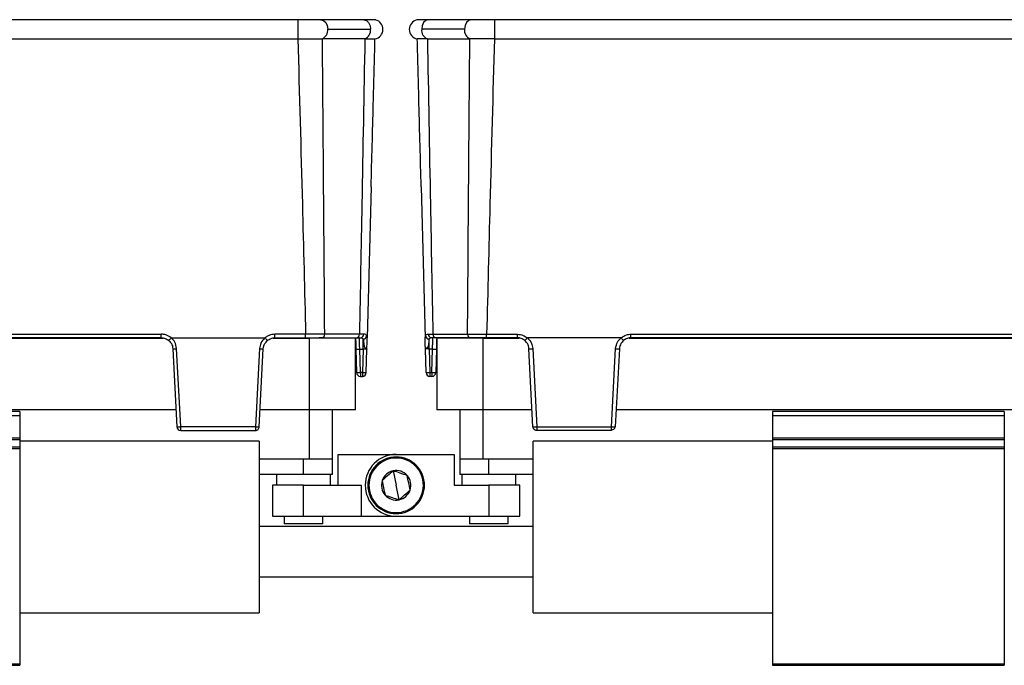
# Model space of a CAD drawing. Header units: millimetres. Extents: x -724 to 2929, y 427 to 799.
# Tile 43 of 51: x 1741 to 1868, y 596 to 680. Entities that reach past the tile are written whole.
import ezdxf

# ---------------------------------------------------------------- set-up
doc = ezdxf.new("R2010")
doc.units = ezdxf.units.MM

# ---------------------------------------------------------------- blocks, each defined once
blk = doc.blocks.new('Drawing View6')
at = {"color": 7, "linetype": 'Continuous', "lineweight": 25}
for p, q in [((-768.01, 0), (-870.02, 0)), ((-768.01, 0), (-768.01, -2.49)), ((-759.46, 0), (-765, 0)), ((-745.52, 0), (-751.06, 0)), ((-742.52, 0), (-742.52, -2.49)), ((-640.51, 0), (-742.52, 0)), ((-764.12, -1.25), (-758.58, -1.25)), ((-746.41, -1.25), (-751.95, -1.25)), ((-870.02, -2.49), (-768.01, -2.49)), ((-764.85, -2.48), (-764.8, -2.48)), ((-759.31, -2.48), (-764.8, -2.48)), ((-751.21, -2.48), (-745.72, -2.48)), ((-745.68, -2.48), (-745.72, -2.48)), ((-742.52, -2.49), (-640.51, -2.49)), ((-758.5, -21.65), (-759.01, -41.18)), ((-752.02, -21.65), (-751.51, -41.18)), ((-852.35, -40.72), (-785.67, -40.72)), ((-785.67, -41.18), (-785.67, -40.72)), ((-766.98, -40.72), (-770.96, -40.72)), ((-770.96, -41.18), (-770.96, -40.72)), ((-766.98, -41.18), (-766.98, -40.72)), ((-760.02, -40.71), (-764.51, -40.71)), ((-759.44, -40.71), (-760.02, -40.71)), ((-751.09, -40.71), (-750.5, -40.71)), ((-750.5, -40.71), (-746.01, -40.71)), ((-743.54, -40.72), (-739.56, -40.72)), ((-743.54, -41.18), (-743.54, -40.72)), ((-739.56, -41.18), (-739.56, -40.72)), ((-724.85, -40.72), (-658.17, -40.72)), ((-724.85, -41.18), (-724.85, -40.72)), ((-852.58, -41.22), (-785.44, -41.22)), ((-785.67, -41.18), (-852.35, -41.18)), ((-784.38, -41.18), (-772.25, -41.18)), ((-771.19, -41.22), (-766.51, -41.22)), ((-770.96, -41.18), (-766.98, -41.18)), ((-766.51, -41.22), (-766.51, -50.52)), ((-760.51, -41.22), (-766.51, -41.22)), ((-764.86, -41.18), (-765.22, -41.18)), ((-764.86, -41.18), (-760.37, -41.18)), ((-760.51, -50.52), (-760.51, -41.22)), ((-760.02, -41.23), (-760.02, -41.18)), ((-759.55, -42.65), (-759.55, -41.34)), ((-759.02, -41.35), (-759.01, -41.18)), ((-759.02, -41.64), (-759.02, -41.35)), ((-751.51, -41.35), (-751.51, -41.18)), ((-751.5, -41.64), (-751.51, -41.35)), ((-750.97, -42.65), (-750.97, -41.34)), ((-750.5, -41.23), (-750.5, -41.18)), ((-745.67, -41.18), (-750.15, -41.18)), ((-750.01, -41.22), (-750.01, -50.52)), ((-744.01, -41.22), (-750.01, -41.22)), ((-745.67, -41.18), (-745.31, -41.18)), ((-744.01, -50.52), (-744.01, -41.22)), ((-744.01, -41.22), (-739.33, -41.22)), ((-739.56, -41.18), (-743.54, -41.18)), ((-726.14, -41.18), (-738.27, -41.18)), ((-725.08, -41.22), (-657.94, -41.22)), ((-658.17, -41.18), (-724.85, -41.18)), ((-784.18, -42.61), (-783.65, -52.71)), ((-783.16, -52.7), (-783.69, -42.59)), ((-772.95, -42.59), (-773.48, -52.7)), ((-772.99, -52.71), (-772.46, -42.61)), ((-760.47, -42.65), (-760.39, -45.7)), ((-759.97, -42.65), (-759.55, -42.65)), ((-759.89, -45.7), (-759.97, -42.65)), ((-759.55, -42.65), (-759.63, -45.7)), ((-759.13, -45.7), (-759.05, -42.65)), ((-751.39, -45.7), (-751.47, -42.65)), ((-750.55, -42.65), (-750.97, -42.65)), ((-750.97, -42.65), (-750.89, -45.7)), ((-750.63, -45.7), (-750.55, -42.65)), ((-750.05, -42.65), (-750.13, -45.7)), ((-737.54, -52.71), (-738.07, -42.61)), ((-737.58, -42.59), (-737.05, -52.7)), ((-727.37, -52.7), (-726.84, -42.59)), ((-726.35, -42.61), (-726.88, -52.71)), ((-759.63, -45.7), (-759.89, -45.7)), ((-759.89, -45.7), (-759.89, -46.18)), ((-759.63, -45.7), (-759.63, -46.18)), ((-750.89, -45.7), (-750.63, -45.7)), ((-750.89, -45.7), (-750.89, -46.18)), ((-750.63, -45.7), (-750.63, -46.18)), ((-759.89, -46.18), (-759.63, -46.18)), ((-750.63, -46.18), (-750.89, -46.18)), ((-783.76, -50.52), (-854.26, -50.52)), ((-804.01, -50.74), (-834.01, -50.74)), ((-804.01, -50.74), (-804.01, -51.24)), ((-766.51, -50.52), (-772.87, -50.52)), ((-760.51, -50.52), (-766.51, -50.52)), ((-766.51, -50.52), (-766.51, -56.88)), ((-763.51, -56.88), (-763.51, -50.52)), ((-744.01, -50.52), (-750.01, -50.52)), ((-747.01, -50.52), (-747.01, -56.88)), ((-737.65, -50.52), (-744.01, -50.52)), ((-744.01, -56.88), (-744.01, -50.52)), ((-656.26, -50.52), (-726.76, -50.52)), ((-676.51, -50.74), (-706.51, -50.74)), ((-706.51, -50.74), (-706.51, -51.24)), ((-676.51, -50.74), (-676.51, -51.24)), ((-834.01, -51.24), (-804.01, -51.24)), ((-804.01, -51.24), (-804.01, -54.14)), ((-706.51, -51.24), (-676.51, -51.24)), ((-706.51, -51.24), (-706.51, -54.14)), ((-676.51, -51.24), (-676.51, -54.14)), ((-773.48, -52.7), (-783.16, -52.7)), ((-783.16, -53.18), (-773.49, -53.18)), ((-737.05, -52.7), (-727.37, -52.7)), ((-727.37, -53.18), (-737.04, -53.18)), ((-834.01, -54.14), (-804.01, -54.14)), ((-834.01, -54.35), (-804.01, -54.35)), ((-804.01, -54.14), (-804.01, -54.35)), ((-804.01, -54.35), (-804.01, -55.32)), ((-773.01, -54.58), (-804.01, -54.58)), ((-773.01, -54.58), (-773.01, -76.78)), ((-737.51, -76.78), (-737.51, -54.58)), ((-706.51, -54.58), (-737.51, -54.58)), ((-706.51, -54.14), (-676.51, -54.14)), ((-706.51, -54.14), (-706.51, -54.35)), ((-706.51, -54.35), (-676.51, -54.35)), ((-706.51, -54.35), (-706.51, -55.32)), ((-676.51, -54.14), (-676.51, -54.35)), ((-676.51, -54.35), (-676.51, -55.32)), ((-834.01, -55.32), (-804.01, -55.32)), ((-834.01, -55.53), (-804.01, -55.53)), ((-804.01, -55.32), (-804.01, -55.53)), ((-804.01, -55.53), (-804.01, -83.38)), ((-706.51, -55.32), (-676.51, -55.32)), ((-706.51, -55.32), (-706.51, -55.53)), ((-706.51, -55.53), (-676.51, -55.53)), ((-706.51, -55.53), (-706.51, -83.38)), ((-676.51, -55.32), (-676.51, -55.53)), ((-676.51, -55.53), (-676.51, -83.38)), ((-766.51, -56.88), (-773.01, -56.88)), ((-767.26, -58.88), (-767.26, -56.88)), ((-763.51, -56.88), (-766.51, -56.88)), ((-763.51, -58.88), (-763.51, -56.88)), ((-762.76, -60.28), (-762.76, -56.28)), ((-762.76, -56.28), (-755.26, -56.28)), ((-755.98, -56.69), (-755.96, -56.82)), ((-755.26, -56.28), (-747.76, -56.28)), ((-747.76, -56.28), (-747.76, -60.28)), ((-747.01, -56.88), (-747.01, -58.88)), ((-744.01, -56.88), (-747.01, -56.88)), ((-737.51, -56.88), (-744.01, -56.88)), ((-743.26, -58.88), (-743.26, -56.88)), ((-755.64, -58.41), (-755.26, -60.28)), ((-767.26, -58.88), (-773.01, -58.88)), ((-770.76, -58.88), (-770.76, -60.28)), ((-763.51, -58.88), (-767.26, -58.88)), ((-763.76, -60.28), (-763.76, -58.88)), ((-743.26, -58.88), (-747.01, -58.88)), ((-746.76, -58.88), (-746.76, -60.28)), ((-737.51, -58.88), (-743.26, -58.88)), ((-739.76, -60.28), (-739.76, -58.88)), ((-771.26, -60.28), (-771.26, -64.28)), ((-767.26, -60.28), (-771.26, -60.28)), ((-767.26, -64.28), (-767.26, -60.28)), ((-767.26, -60.28), (-759.76, -60.28)), ((-759.76, -64.28), (-759.76, -60.28)), ((-754.88, -62.16), (-755.26, -60.28)), ((-747.76, -60.28), (-743.26, -60.28)), ((-743.26, -60.28), (-743.26, -64.28)), ((-739.26, -60.28), (-743.26, -60.28)), ((-739.26, -64.28), (-739.26, -60.28)), ((-754.54, -63.88), (-754.56, -63.75)), ((-771.26, -64.28), (-767.26, -64.28)), ((-769.76, -64.28), (-769.76, -65.28)), ((-767.26, -64.28), (-759.76, -64.28)), ((-764.76, -65.28), (-764.76, -64.28)), ((-759.76, -64.28), (-755.26, -64.28)), ((-755.26, -64.28), (-743.26, -64.28)), ((-745.76, -64.28), (-745.76, -65.28)), ((-743.26, -64.28), (-739.26, -64.28)), ((-740.76, -65.28), (-740.76, -64.28)), ((-737.51, -65.63), (-773.01, -65.63)), ((-764.76, -65.28), (-769.76, -65.28)), ((-740.76, -65.28), (-745.76, -65.28)), ((-773.01, -72.13), (-737.51, -72.13)), ((-804.01, -76.78), (-773.01, -76.78)), ((-737.51, -76.78), (-706.51, -76.78)), ((-834.01, -83.38), (-804.01, -83.38)), ((-834.01, -83.58), (-804.01, -83.58)), ((-804.01, -83.38), (-804.01, -83.58)), ((-706.51, -83.38), (-676.51, -83.38)), ((-706.51, -83.38), (-706.51, -83.58)), ((-706.51, -83.58), (-676.51, -83.58)), ((-676.51, -83.38), (-676.51, -83.58))]:
    blk.add_line(p, q, dxfattribs=at)
at = {"color": 7, "linetype": 'Continuous', "lineweight": 25, "flags": 128}
for points in [[(-765, 0), (-765, 0), (-764.66, -0.1), (-764.38, -0.37), (-764.18, -0.77), (-764.12, -1.25)], [(-759.46, 0), (-759.44, 0), (-759.11, -0.1), (-758.83, -0.38), (-758.64, -0.78), (-758.58, -1.25)], [(-751.06, 0), (-751.09, 0), (-751.42, -0.1), (-751.7, -0.38), (-751.88, -0.78), (-751.95, -1.25)], [(-745.52, 0), (-745.52, 0), (-745.86, -0.1), (-746.15, -0.37), (-746.34, -0.77), (-746.41, -1.25)]]:
    blk.add_lwpolyline(points, dxfattribs=at)
at = {"color": 7, "linetype": 'Continuous', "lineweight": 25}
for centre, radius, start, end in [((-765.32, -1.37), 1.21, 292.9478, 5.7228), ((-759.78, -1.37), 1.21, 292.9668, 5.7192), ((-758.22, -1.25), 1.25, 280.0562, 0), ((-758.22, -1.25), 1.25, 0, 75.1141), ((-752.31, -1.25), 1.25, 103.4111, 180), ((-752.31, -1.25), 1.25, 180, 259.9438), ((-750.75, -1.37), 1.21, 174.2808, 247.0332), ((-745.21, -1.37), 1.21, 174.2772, 247.0522), ((-764.94, -40.76), 0.433, 281.1269, 6.9239), ((-760.45, -40.76), 0.433, 281.1269, 6.9239), ((-759.9, -40.73), 0.46, 273.9282, 2.098), ((-750.63, -40.73), 0.46, 177.902, 266.0718), ((-750.07, -40.76), 0.433, 173.0761, 258.8731), ((-745.58, -40.76), 0.433, 173.0761, 258.8731), ((-759.57, -40.83), 0.512, 272.6791, 350.3267), ((-750.95, -40.83), 0.512, 189.6733, 267.3209), ((-784.05, -37.92), 4.69, 268.5083, 274.4927), ((-772.58, -37.92), 4.69, 265.5073, 271.4917), ((-760.22, -37.87), 4.78, 267.0055, 272.9945), ((-750.3, -37.87), 4.78, 267.0055, 272.9945), ((-737.94, -37.92), 4.69, 268.5083, 274.4927), ((-726.47, -37.92), 4.69, 265.5073, 271.4917), ((-760.14, -40.92), 4.78, 267.0055, 272.9945), ((-759.89, -45.68), 0.5, 181.5, 270), ((-759.38, -40.92), 4.78, 267.0055, 272.9945), ((-759.63, -45.68), 0.5, 270, 358.5), ((-751.14, -40.92), 4.78, 267.0055, 272.9945), ((-750.89, -45.68), 0.5, 181.5, 270), ((-750.38, -40.92), 4.78, 267.0055, 272.9945), ((-750.63, -45.68), 0.5, 270, 358.5), ((-783.52, -48.02), 4.69, 268.5083, 274.4927), ((-783.16, -52.69), 0.49, 183, 270), ((-773.11, -48.02), 4.69, 265.5073, 271.4917), ((-773.23, -50.37), 2.36, 264.0433, 275.9567), ((-737.41, -48.02), 4.69, 268.5083, 274.4927), ((-737.29, -50.37), 2.36, 264.0433, 275.9567), ((-727, -48.02), 4.69, 265.5073, 271.4917), ((-727.32, -52.64), 0.445, 263.4923, 350.4061), ((-755.26, -60.28), 4, 90, 270), ((-755.26, -60.28), 3.67, 101.3775, 281.3775), ((-755.26, -60.28), 3.53, 101.3775, 281.3775), ((-755.26, -60.28), 3.67, 281.3775, 101.3775), ((-755.26, -60.28), 3.53, 281.3775, 101.3775), ((-755.26, -60.28), 1.91, 101.3775, 161.3802), ((-755.26, -60.28), 1.91, 41.3775, 101.3775), ((-755.26, -60.28), 1.91, 161.3802, 221.3775), ((-755.26, -60.28), 1.91, 341.3775, 41.3775), ((-755.26, -60.28), 1.91, 281.3775, 341.3775), ((-755.26, -60.28), 1.91, 221.3775, 281.3775)]:
    blk.add_arc(centre, radius, start, end, dxfattribs=at)
for points, knots in [([(-765, 0), (-765.21, 0), (-765.62, 0), (-766.37, 0), (-767.17, 0), (-767.73, 0), (-768.01, 0)], [0, 0, 0, 0, 0.249446, 0.499643, 0.748648, 1, 1, 1, 1]), ([(-742.52, 0), (-742.8, 0), (-743.35, 0), (-744.16, 0), (-744.9, 0), (-745.32, 0), (-745.52, 0)], [0, 0, 0, 0, 0.251352, 0.500357, 0.750554, 1, 1, 1, 1]), ([(-757.89, -0.04), (-757.94, -0.04), (-758.02, -0.02), (-758.37, -0.01), (-758.84, 0), (-759.26, 0), (-759.47, 0)], [0, 0, 0, 0, 0.256441, 0.509026, 0.755751, 1, 1, 1, 1]), ([(-751.06, 0), (-751.26, 0), (-751.68, 0), (-752.14, -0.01), (-752.48, -0.02), (-752.56, -0.03), (-752.6, -0.03)], [0, 0, 0, 0, 0.244853, 0.491764, 0.744142, 1, 1, 1, 1]), ([(-767.99, -2.49), (-767.99, -2.49), (-768, -2.49), (-768, -2.49), (-768.01, -2.49)], [0, 0, 0, 0, 0.559994, 1, 1, 1, 1]), ([(-767.99, -2.49), (-767.52, -2.49), (-766.73, -2.48), (-765.66, -2.48), (-765.13, -2.48), (-764.85, -2.48)], [0, 0, 0, 0, 0.404901, 0.678921, 1, 1, 1, 1]), ([(-767.99, -2.49), (-767.79, -9.62), (-767.44, -22.37), (-767.12, -35.11), (-766.98, -40.72)], [0, 0, 0, 0, 0.560004, 1, 1, 1, 1]), ([(-764.51, -40.71), (-764.56, -33.57), (-764.66, -20.83), (-764.76, -8.09), (-764.8, -2.48)], [0, 0, 0, 0, 0.5600014, 1, 1, 1, 1]), ([(-759.31, -2.48), (-759.44, -9.62), (-759.67, -22.36), (-759.91, -35.1), (-760.02, -40.71)], [0, 0, 0, 0, 0.560004, 1, 1, 1, 1]), ([(-759.31, -2.48), (-759.31, -2.48), (-759.31, -2.48), (-759.31, -2.48), (-759.31, -2.48)], [0, 0, 0, 0, 0.56, 1, 1, 1, 1]), ([(-759.31, -2.48), (-759.09, -2.48), (-758.69, -2.48), (-758.15, -2.48), (-758.06, -2.48), (-758, -2.48)], [0, 0, 0, 0, 0.2860724, 0.5160768, 1, 1, 1, 1]), ([(-758.5, -21.65), (-758.41, -18.07), (-758.24, -11.68), (-758.07, -5.29), (-758, -2.48)], [0, 0, 0, 0, 0.5600186, 1, 1, 1, 1]), ([(-751.22, -2.48), (-751.59, -2.48), (-752.34, -2.48), (-752.46, -2.48), (-752.53, -2.48)], [0, 0, 0, 0, 0.500454, 1, 1, 1, 1]), ([(-752.02, -21.65), (-752.12, -18.07), (-752.28, -11.68), (-752.45, -5.29), (-752.53, -2.48)], [0, 0, 0, 0, 0.560019, 1, 1, 1, 1]), ([(-751.21, -2.48), (-751.21, -2.48), (-751.21, -2.48), (-751.22, -2.48), (-751.22, -2.48)], [0, 0, 0, 0, 0.56, 1, 1, 1, 1]), ([(-751.21, -2.48), (-751.08, -9.62), (-750.86, -22.36), (-750.61, -35.1), (-750.5, -40.71)], [0, 0, 0, 0, 0.560004, 1, 1, 1, 1]), ([(-746.01, -40.71), (-745.96, -33.57), (-745.87, -20.83), (-745.76, -8.09), (-745.72, -2.48)], [0, 0, 0, 0, 0.560001, 1, 1, 1, 1]), ([(-742.54, -2.49), (-743.07, -2.49), (-743.9, -2.49), (-744.95, -2.48), (-745.43, -2.48), (-745.68, -2.48)], [0, 0, 0, 0, 0.455145, 0.719094, 1, 1, 1, 1]), ([(-742.54, -2.49), (-742.73, -9.62), (-743.08, -22.37), (-743.4, -35.11), (-743.54, -40.72)], [0, 0, 0, 0, 0.560004, 1, 1, 1, 1]), ([(-742.54, -2.49), (-742.53, -2.49), (-742.53, -2.49), (-742.52, -2.49), (-742.52, -2.49)], [0, 0, 0, 0, 0.559994, 1, 1, 1, 1]), ([(-784.39, -41.19), (-784.61, -41.04), (-785, -40.77), (-785.47, -40.74), (-785.67, -40.72)], [0, 0, 0, 0, 0.560071, 1, 1, 1, 1]), ([(-770.96, -40.72), (-771.22, -40.75), (-771.69, -40.8), (-772.07, -41.07), (-772.24, -41.19)], [0, 0, 0, 0, 0.559922, 1, 1, 1, 1]), ([(-764.51, -40.71), (-764.68, -40.71), (-765.02, -40.71), (-765.64, -40.72), (-766.3, -40.72), (-766.75, -40.72), (-766.98, -40.72)], [0, 0, 0, 0, 0.250771, 0.499923, 0.749565, 1, 1, 1, 1]), ([(-759.07, -40.92), (-759.11, -40.85), (-759.18, -40.73), (-759.35, -40.72), (-759.44, -40.71)], [0, 0, 0, 0, 0.498303, 1, 1, 1, 1]), ([(-751.45, -40.92), (-751.42, -40.85), (-751.34, -40.73), (-751.17, -40.72), (-751.09, -40.71)], [0, 0, 0, 0, 0.498303, 1, 1, 1, 1]), ([(-746.01, -40.71), (-745.84, -40.71), (-745.5, -40.71), (-744.89, -40.72), (-744.23, -40.72), (-743.77, -40.72), (-743.54, -40.72)], [0, 0, 0, 0, 0.2507715, 0.4999227, 0.7495649, 1, 1, 1, 1]), ([(-739.56, -40.72), (-739.3, -40.75), (-738.83, -40.8), (-738.45, -41.07), (-738.28, -41.19)], [0, 0, 0, 0, 0.559922, 1, 1, 1, 1]), ([(-726.13, -41.19), (-725.91, -41.04), (-725.52, -40.77), (-725.06, -40.74), (-724.85, -40.72)], [0, 0, 0, 0, 0.560071, 1, 1, 1, 1]), ([(-785.67, -41.18), (-785.5, -41.2), (-785.15, -41.23), (-784.85, -41.44), (-784.71, -41.54)], [0, 0, 0, 0, 0.489175, 1, 1, 1, 1]), ([(-784.71, -41.54), (-784.7, -41.54), (-784.7, -41.54), (-784.67, -41.51), (-784.64, -41.47), (-784.58, -41.41), (-784.5, -41.31), (-784.42, -41.23), (-784.39, -41.19)], [0, 0, 0, 0, 0.139541, 0.281229, 0.42135, 0.556376, 0.799485, 1, 1, 1, 1]), ([(-784.71, -41.54), (-784.58, -41.67), (-784.38, -41.87), (-784.22, -42.25), (-784.19, -42.48), (-784.18, -42.61)], [0, 0, 0, 0, 0.429917, 0.697669, 1, 1, 1, 1]), ([(-784.38, -41.18), (-784.38, -41.18), (-784.39, -41.18), (-784.39, -41.19), (-784.39, -41.19), (-784.39, -41.19)], [0, 0, 0, 0, 0.559257, 0.77874, 1, 1, 1, 1]), ([(-783.69, -42.59), (-783.74, -42.29), (-783.83, -41.75), (-784.21, -41.36), (-784.38, -41.18)], [0, 0, 0, 0, 0.560027, 1, 1, 1, 1]), ([(-772.25, -41.18), (-772.46, -41.41), (-772.83, -41.82), (-772.91, -42.36), (-772.95, -42.59)], [0, 0, 0, 0, 0.559975, 1, 1, 1, 1]), ([(-772.46, -42.61), (-772.44, -42.48), (-772.41, -42.25), (-772.25, -41.87), (-772.05, -41.67), (-771.93, -41.54)], [0, 0, 0, 0, 0.302331, 0.570083, 1, 1, 1, 1]), ([(-772.24, -41.19), (-772.24, -41.19), (-772.24, -41.19), (-772.25, -41.18), (-772.25, -41.18), (-772.25, -41.18)], [0, 0, 0, 0, 0.279345, 0.559313, 1, 1, 1, 1]), ([(-771.93, -41.54), (-771.93, -41.54), (-771.93, -41.54), (-771.96, -41.51), (-771.99, -41.47), (-772.05, -41.41), (-772.14, -41.31), (-772.21, -41.23), (-772.24, -41.19)], [0, 0, 0, 0, 0.139837, 0.281809, 0.422153, 0.557296, 0.800225, 1, 1, 1, 1]), ([(-771.93, -41.54), (-771.78, -41.44), (-771.49, -41.23), (-771.13, -41.2), (-770.96, -41.18)], [0, 0, 0, 0, 0.510825, 1, 1, 1, 1]), ([(-766.98, -41.18), (-766.54, -41.18), (-765.74, -41.18), (-765.13, -41.18), (-764.86, -41.18)], [0, 0, 0, 0, 0.558912, 1, 1, 1, 1]), ([(-760.51, -41.18), (-760.51, -41.21), (-760.51, -41.35), (-760.49, -41.82), (-760.48, -42.34), (-760.47, -42.65)], [0, 0, 0, 0, 0.0731303, 0.4400356, 1, 1, 1, 1]), ([(-760.37, -41.18), (-760.26, -41.18), (-760.07, -41.18), (-759.93, -41.18), (-759.86, -41.18)], [0, 0, 0, 0, 0.559707, 1, 1, 1, 1]), ([(-759.97, -42.65), (-759.98, -42.53), (-759.99, -42.31), (-760, -41.95), (-760.01, -41.56), (-760.02, -41.38), (-760.02, -41.29)], [0, 0, 0, 0, 0.202483, 0.380438, 0.661683, 1, 1, 1, 1]), ([(-759.86, -41.18), (-759.79, -41.19), (-759.65, -41.2), (-759.58, -41.29), (-759.55, -41.34)], [0, 0, 0, 0, 0.507374, 1, 1, 1, 1]), ([(-759.55, -41.34), (-759.52, -41.41), (-759.47, -41.55), (-759.47, -41.87), (-759.45, -42.15), (-759.37, -42.35), (-759.33, -42.41), (-759.3, -42.44)], [0, 0, 0, 0, 0.277538, 0.553015, 0.833899, 0.910241, 1, 1, 1, 1]), ([(-759.02, -41.35), (-759.01, -41.26), (-759.01, -41.09), (-759.05, -40.97), (-759.07, -40.92)], [0, 0, 0, 0, 0.493609, 1, 1, 1, 1]), ([(-759.05, -42.65), (-759.04, -42.37), (-759.03, -42.01), (-759.02, -41.71), (-759.02, -41.64)], [0, 0, 0, 0, 0.741632, 1, 1, 1, 1]), ([(-751.51, -41.35), (-751.51, -41.26), (-751.51, -41.09), (-751.47, -40.97), (-751.45, -40.92)], [0, 0, 0, 0, 0.493609, 1, 1, 1, 1]), ([(-751.47, -42.65), (-751.48, -42.37), (-751.49, -42.01), (-751.5, -41.71), (-751.5, -41.64)], [0, 0, 0, 0, 0.7416325, 1, 1, 1, 1]), ([(-750.97, -41.34), (-751, -41.41), (-751.05, -41.55), (-751.05, -41.87), (-751.08, -42.15), (-751.15, -42.35), (-751.23, -42.47), (-751.35, -42.54), (-751.45, -42.6), (-751.47, -42.63), (-751.47, -42.65)], [0, 0, 0, 0, 0.199132, 0.396786, 0.598319, 0.653095, 0.717496, 0.81564, 0.895739, 1, 1, 1, 1]), ([(-750.66, -41.18), (-750.73, -41.19), (-750.87, -41.2), (-750.94, -41.29), (-750.97, -41.34)], [0, 0, 0, 0, 0.507374, 1, 1, 1, 1]), ([(-750.15, -41.18), (-750.26, -41.18), (-750.45, -41.18), (-750.6, -41.18), (-750.66, -41.18)], [0, 0, 0, 0, 0.5597072, 1, 1, 1, 1]), ([(-750.55, -42.65), (-750.55, -42.53), (-750.54, -42.31), (-750.53, -41.94), (-750.51, -41.57), (-750.5, -41.29), (-750.5, -41.25), (-750.5, -41.23)], [0, 0, 0, 0, 0.173106, 0.325249, 0.565721, 0.854963, 1, 1, 1, 1]), ([(-750.01, -41.18), (-750.01, -41.21), (-750.02, -41.35), (-750.03, -41.82), (-750.04, -42.34), (-750.05, -42.65)], [0, 0, 0, 0, 0.0731303, 0.4400356, 1, 1, 1, 1]), ([(-743.54, -41.18), (-743.99, -41.18), (-744.78, -41.18), (-745.4, -41.18), (-745.67, -41.18)], [0, 0, 0, 0, 0.558912, 1, 1, 1, 1]), ([(-738.6, -41.54), (-738.74, -41.44), (-739.04, -41.23), (-739.39, -41.2), (-739.56, -41.18)], [0, 0, 0, 0, 0.510825, 1, 1, 1, 1]), ([(-738.6, -41.54), (-738.59, -41.54), (-738.59, -41.54), (-738.56, -41.51), (-738.53, -41.47), (-738.47, -41.41), (-738.39, -41.31), (-738.31, -41.23), (-738.28, -41.19)], [0, 0, 0, 0, 0.139541, 0.281229, 0.42135, 0.556376, 0.799485, 1, 1, 1, 1]), ([(-738.07, -42.61), (-738.08, -42.48), (-738.11, -42.25), (-738.27, -41.87), (-738.47, -41.67), (-738.6, -41.54)], [0, 0, 0, 0, 0.302331, 0.570083, 1, 1, 1, 1]), ([(-738.28, -41.19), (-738.28, -41.19), (-738.28, -41.19), (-738.28, -41.18), (-738.27, -41.18), (-738.27, -41.18)], [0, 0, 0, 0, 0.279345, 0.559313, 1, 1, 1, 1]), ([(-738.27, -41.18), (-738.06, -41.41), (-737.69, -41.82), (-737.61, -42.36), (-737.58, -42.59)], [0, 0, 0, 0, 0.559975, 1, 1, 1, 1]), ([(-726.84, -42.59), (-726.78, -42.29), (-726.69, -41.75), (-726.31, -41.36), (-726.14, -41.18)], [0, 0, 0, 0, 0.560027, 1, 1, 1, 1]), ([(-725.82, -41.54), (-725.94, -41.67), (-726.14, -41.87), (-726.3, -42.25), (-726.33, -42.48), (-726.35, -42.61)], [0, 0, 0, 0, 0.429917, 0.697669, 1, 1, 1, 1]), ([(-726.14, -41.18), (-726.14, -41.18), (-726.14, -41.18), (-726.13, -41.19), (-726.13, -41.19), (-726.13, -41.19)], [0, 0, 0, 0, 0.559257, 0.77874, 1, 1, 1, 1]), ([(-725.82, -41.54), (-725.82, -41.54), (-725.82, -41.54), (-725.85, -41.51), (-725.88, -41.47), (-725.94, -41.41), (-726.03, -41.31), (-726.1, -41.23), (-726.13, -41.19)], [0, 0, 0, 0, 0.139837, 0.281809, 0.422153, 0.557296, 0.800225, 1, 1, 1, 1]), ([(-724.85, -41.18), (-725.02, -41.2), (-725.38, -41.23), (-725.67, -41.44), (-725.82, -41.54)], [0, 0, 0, 0, 0.489175, 1, 1, 1, 1]), ([(-759.55, -42.65), (-759.51, -42.64), (-759.45, -42.64), (-759.32, -42.63), (-759.19, -42.63), (-759.1, -42.63), (-759.06, -42.64), (-759.05, -42.64), (-759.05, -42.65)], [0, 0, 0, 0, 0.130726, 0.257768, 0.5000002, 0.7422598, 0.8692948, 1, 1, 1, 1]), ([(-759.3, -42.44), (-759.26, -42.48), (-759.18, -42.55), (-759.07, -42.6), (-759.06, -42.63), (-759.05, -42.65)], [0, 0, 0, 0, 0.347408, 0.630941, 1, 1, 1, 1]), ([(-750.97, -42.65), (-751.01, -42.64), (-751.08, -42.64), (-751.2, -42.63), (-751.34, -42.63), (-751.43, -42.63), (-751.47, -42.64), (-751.47, -42.64), (-751.47, -42.65)], [0, 0, 0, 0, 0.1307052, 0.2577402, 0.4999998, 0.742232, 0.869274, 1, 1, 1, 1]), ([(-783.65, -52.71), (-783.65, -52.71), (-783.65, -52.71), (-783.65, -52.72), (-783.65, -52.72), (-783.65, -52.72), (-783.65, -52.72)], [0, 0, 0, 0, 0.270759, 0.562561, 0.789542, 1, 1, 1, 1]), ([(-773.48, -52.71), (-773.48, -52.76), (-773.48, -52.87), (-773.48, -52.99), (-773.48, -53.08), (-773.48, -53.14), (-773.48, -53.18), (-773.49, -53.18), (-773.49, -53.18)], [0, 0, 0, 0, 0.19781, 0.429961, 0.559488, 0.697674, 0.844514, 1, 1, 1, 1]), ([(-773.49, -53.18), (-773.45, -53.18), (-773.37, -53.18), (-773.25, -53.13), (-773.13, -53.05), (-773.02, -52.9), (-773, -52.77), (-772.99, -52.71)], [0, 0, 0, 0, 0.15539, 0.290783, 0.500796, 0.757678, 1, 1, 1, 1]), ([(-773.48, -52.7), (-773.48, -52.7), (-773.48, -52.7), (-773.48, -52.71), (-773.48, -52.71)], [0, 0, 0, 0, 0.56, 1, 1, 1, 1]), ([(-772.99, -52.71), (-772.99, -52.71), (-772.99, -52.71), (-772.99, -52.71), (-772.99, -52.71)], [0, 0, 0, 0, 0.56, 1, 1, 1, 1]), ([(-737.54, -52.71), (-737.54, -52.71), (-737.54, -52.71), (-737.54, -52.71), (-737.54, -52.71)], [0, 0, 0, 0, 0.56, 1, 1, 1, 1]), ([(-737.04, -53.18), (-737.08, -53.18), (-737.15, -53.18), (-737.27, -53.13), (-737.4, -53.05), (-737.51, -52.9), (-737.53, -52.77), (-737.54, -52.71)], [0, 0, 0, 0, 0.155365, 0.290749, 0.500796, 0.757657, 1, 1, 1, 1]), ([(-737.05, -52.7), (-737.05, -52.7), (-737.05, -52.7), (-737.05, -52.71), (-737.05, -52.71)], [0, 0, 0, 0, 0.56, 1, 1, 1, 1]), ([(-737.05, -52.71), (-737.05, -52.76), (-737.05, -52.87), (-737.04, -52.99), (-737.04, -53.08), (-737.04, -53.14), (-737.04, -53.18), (-737.04, -53.18), (-737.04, -53.18)], [0, 0, 0, 0, 0.19781, 0.429961, 0.559488, 0.697674, 0.844514, 1, 1, 1, 1]), ([(-726.88, -52.71), (-726.88, -52.71), (-726.88, -52.71), (-726.88, -52.72), (-726.88, -52.72), (-726.88, -52.72), (-726.88, -52.72)], [0, 0, 0, 0, 0.270759, 0.562561, 0.789542, 1, 1, 1, 1]), ([(-755.64, -58.41), (-755.88, -58.62), (-756.36, -59.04), (-756.84, -59.46), (-757.07, -59.67)], [0, 0, 0, 0, 0.500017, 1, 1, 1, 1]), ([(-753.83, -59.02), (-754.13, -58.92), (-754.73, -58.71), (-755.34, -58.51), (-755.64, -58.41)], [0, 0, 0, 0, 0.4999784, 1, 1, 1, 1]), ([(-757.07, -59.67), (-757.01, -59.99), (-756.89, -60.61), (-756.76, -61.24), (-756.7, -61.55)], [0, 0, 0, 0, 0.500016, 1, 1, 1, 1]), ([(-753.45, -60.9), (-753.51, -60.58), (-753.64, -59.96), (-753.76, -59.33), (-753.83, -59.02)], [0, 0, 0, 0, 0.499978, 1, 1, 1, 1]), ([(-754.88, -62.16), (-754.64, -61.95), (-754.17, -61.53), (-753.69, -61.11), (-753.45, -60.9)], [0, 0, 0, 0, 0.4999784, 1, 1, 1, 1]), ([(-756.7, -61.55), (-756.4, -61.65), (-755.79, -61.85), (-755.19, -62.06), (-754.88, -62.16)], [0, 0, 0, 0, 0.4999784, 1, 1, 1, 1])]:
    blk.add_open_spline(points, degree=3, knots=knots, dxfattribs=at)
for points in [[(-783.16, -53.18), (-783.16, -53.18), (-783.16, -53.16), (-783.16, -53.05), (-783.16, -52.89), (-783.16, -52.76), (-783.16, -52.7)], [(-727.37, -53.18), (-727.37, -53.18), (-727.37, -53.16), (-727.37, -53.05), (-727.37, -52.89), (-727.37, -52.76), (-727.37, -52.7)]]:
    blk.add_open_spline(points, degree=3, dxfattribs=at)

msp = doc.modelspace()

# ---------------------------------------------------------------- block references
at = {"color": 7, "linetype": 'Continuous', "lineweight": 25}
msp.add_blockref('Drawing View6', (2544.99, 680.07), dxfattribs=at)

doc.saveas('drawing.dxf')
